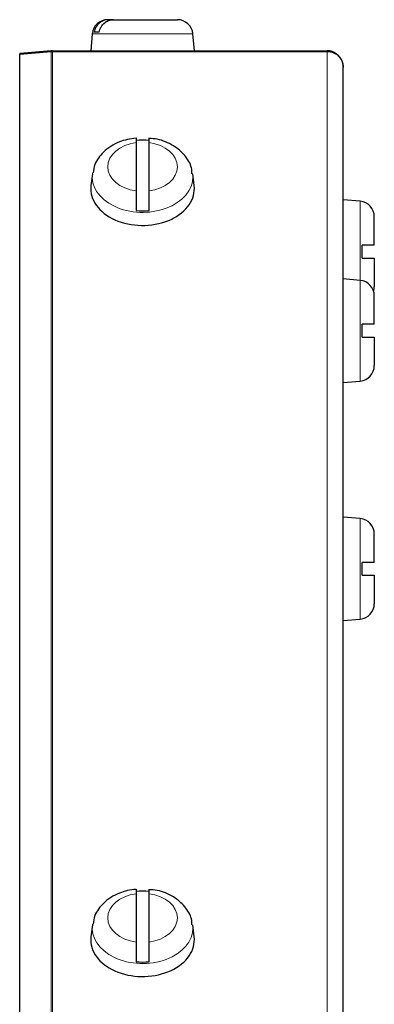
# Model space of a CAD drawing. Header units: inches. Extents: x 0 to 29700, y -16 to 21000.
# Tile 161 of 235: x 8496 to 8551, y 15717 to 15869. Entities that reach past the tile are written whole.
import ezdxf

# ---------------------------------------------------------------- set-up
doc = ezdxf.new("R2010")
doc.units = ezdxf.units.IN
doc.layers.add('1', color=7, linetype='Continuous', true_color=0xffffff)

msp = doc.modelspace()

# ---------------------------------------------------------------- linework, layer by layer
at = {"layer": '1', "color": 2, "linetype": 'Continuous', "lineweight": 25}
for p, q in [((8510.263, 15868.907), (8509.499, 15868.907)), ((8510.263, 15868.907), (8509.499, 15868.907)), ((8510.262, 15868.907), (8520.148, 15868.907)), ((8510.262, 15868.907), (8520.148, 15868.907)), ((8508.066, 15867.007), (8507.303, 15867.007)), ((8508.066, 15867.007), (8507.303, 15867.007)), ((8506.995, 15866.716), (8506.767, 15864.107)), ((8506.995, 15866.716), (8506.767, 15864.107)), ((8522.767, 15864.107), (8522.539, 15866.716)), ((8522.767, 15864.107), (8522.539, 15866.716)), ((8500.658, 15864.098), (8495.786, 15863.671)), ((8495.786, 15863.584), (8500.658, 15864.01)), ((8500.876, 15864.107), (8543.267, 15864.107)), ((8500.876, 15864.02), (8543.267, 15864.02)), ((8495.786, 15863.671), (8495.794, 15863.585)), ((8495.786, 15473.516), (8495.786, 15863.584)), ((8545.767, 15861.519), (8545.767, 15861.607)), ((8545.767, 15472.661), (8545.767, 15861.52)), ((8513.767, 15849.939), (8513.767, 15842.462)), ((8515.767, 15842.462), (8515.767, 15849.939)), ((8507.025, 15845.132), (8506.798, 15843.301)), ((8522.736, 15843.301), (8522.509, 15845.132)), ((8506.798, 15843.301), (8506.767, 15842.806)), ((8548.376, 15840.879), (8545.767, 15841.107)), ((8550.567, 15834.107), (8550.567, 15838.488)), ((8548.667, 15832.107), (8548.667, 15834.107)), ((8550.567, 15832.107), (8550.567, 15827.726)), ((8548.376, 15828.658), (8545.767, 15828.886)), ((8550.567, 15821.886), (8550.567, 15826.267)), ((8548.667, 15819.886), (8548.667, 15821.886)), ((8550.567, 15819.886), (8550.567, 15815.505)), ((8545.767, 15812.886), (8548.376, 15813.114)), ((8548.376, 15791.898), (8545.767, 15792.126)), ((8550.567, 15785.126), (8550.567, 15789.507)), ((8548.667, 15783.126), (8548.667, 15785.126)), ((8550.567, 15783.126), (8550.567, 15778.745)), ((8545.767, 15776.126), (8548.376, 15776.354)), ((8513.767, 15733.974), (8513.767, 15726.497)), ((8515.767, 15726.497), (8515.767, 15733.974)), ((8507.025, 15729.167), (8506.798, 15727.336)), ((8522.736, 15727.336), (8522.509, 15729.167)), ((8506.798, 15727.336), (8506.767, 15726.841))]:
    msp.add_line(p, q, dxfattribs=at)
at = {"layer": '1', "color": 110, "linetype": 'Continuous', "lineweight": 13}
for p, q in [((8506.995, 15866.716), (8507.584, 15866.716)), ((8506.995, 15866.716), (8507.584, 15866.716)), ((8507.584, 15866.716), (8522.539, 15866.716)), ((8507.584, 15866.716), (8522.539, 15866.716)), ((8500.658, 15473.693), (8500.658, 15864.01)), ((8500.876, 15473.697), (8500.876, 15864.02)), ((8543.267, 15473.697), (8543.267, 15864.02)), ((8522.539, 15844.651), (8522.507, 15845.148)), ((8548.376, 15840.879), (8548.376, 15833.107)), ((8548.376, 15833.107), (8548.376, 15828.658)), ((8548.376, 15828.658), (8548.376, 15820.886)), ((8548.376, 15820.886), (8548.376, 15813.114)), ((8548.376, 15791.898), (8548.376, 15784.126)), ((8548.376, 15784.126), (8548.376, 15776.354)), ((8522.539, 15728.686), (8522.507, 15729.182))]:
    msp.add_line(p, q, dxfattribs=at)
at = {"layer": '1', "color": 2, "linetype": 'Continuous', "lineweight": 25}
for centre, start, end in [((8509.386, 15866.507), 90, 175), ((8509.386, 15866.507), 90, 175), ((8520.148, 15866.507), 5, 90), ((8520.148, 15866.507), 5, 90), ((8548.167, 15838.488), 0, 85), ((8548.167, 15826.267), 0, 85), ((8548.167, 15827.726), 342.30008, 0), ((8548.167, 15815.505), 275, 0), ((8548.167, 15789.507), 0, 85), ((8548.167, 15778.745), 275, 0)]:
    msp.add_arc(centre, 2.4, start, end, dxfattribs=at)
for centre, major_axis, start_param, end_param in [((8514.767, 15844.857), (7.728, 0), 1.4410362, 1.7005564), ((8514.767, 15842.806), (-8, 0), 0, 3.2291645), ((8514.767, 15844.857), (7.728, 0), 4.5826289, 4.8421491), ((8514.767, 15728.892), (7.728, 0), 1.4410362, 1.7005564), ((8514.767, 15726.841), (-8, 0), 0, 3.2291645), ((8514.767, 15728.892), (7.728, 0), 4.5826289, 4.8421491)]:
    msp.add_ellipse(centre, major_axis=major_axis, ratio=0.7071068, start_param=start_param, end_param=end_param, dxfattribs=at)
at = {"layer": '1', "color": 110, "linetype": 'Continuous', "lineweight": 13}
for centre, major_axis, start_param, end_param in [((8514.767, 15846.201), (-5.381, 0), 4.8993196, 7.667051), ((8514.767, 15846.201), (-5.381, 0), 1.757727, 4.5254583), ((8514.767, 15844.651), (7.772, 0), 3.0341895, 6.2831853), ((8514.767, 15730.235), (-5.381, 0), 4.8993196, 7.667051), ((8514.767, 15730.235), (-5.381, 0), 1.757727, 4.5254583), ((8514.767, 15728.686), (7.772, 0), 3.0341895, 6.2831853)]:
    msp.add_ellipse(centre, major_axis=major_axis, ratio=0.7071068, start_param=start_param, end_param=end_param, dxfattribs=at)
at = {"layer": '1', "color": 2, "linetype": 'Continuous', "lineweight": 25}
for points, knots in [([(8509.499, 15868.907), (8509.371, 15868.907), (8509.245, 15868.896), (8508.996, 15868.851), (8508.873, 15868.817), (8508.692, 15868.749), (8508.633, 15868.724), (8508.517, 15868.668), (8508.461, 15868.638), (8508.295, 15868.539), (8508.19, 15868.464), (8508.065, 15868.356), (8508.04, 15868.334), (8507.992, 15868.289), (8507.921, 15868.22), (8507.856, 15868.146), (8507.73, 15867.993), (8507.654, 15867.884), (8507.569, 15867.737), (8507.553, 15867.707), (8507.522, 15867.647), (8507.507, 15867.617), (8507.464, 15867.525), (8507.438, 15867.463), (8507.367, 15867.273), (8507.33, 15867.143), (8507.303, 15867.007)], [0, 0, 0, 0, 0.125, 0.125, 0.25, 0.25, 0.3125, 0.3125, 0.375, 0.375, 0.5, 0.5, 0.53125, 0.53125, 0.5625, 0.625, 0.625, 0.75, 0.75, 0.78125, 0.78125, 0.8125, 0.8125, 0.875, 0.875, 1, 1, 1, 1]), ([(8509.499, 15868.907), (8509.371, 15868.907), (8509.245, 15868.896), (8508.996, 15868.851), (8508.873, 15868.817), (8508.692, 15868.749), (8508.633, 15868.724), (8508.517, 15868.668), (8508.461, 15868.638), (8508.295, 15868.539), (8508.19, 15868.464), (8508.065, 15868.356), (8508.04, 15868.334), (8507.992, 15868.289), (8507.921, 15868.22), (8507.856, 15868.146), (8507.73, 15867.993), (8507.654, 15867.884), (8507.569, 15867.737), (8507.553, 15867.707), (8507.522, 15867.647), (8507.507, 15867.617), (8507.464, 15867.525), (8507.438, 15867.463), (8507.367, 15867.273), (8507.33, 15867.143), (8507.303, 15867.007)], [0, 0, 0, 0, 0.125, 0.125, 0.25, 0.25, 0.3125, 0.3125, 0.375, 0.375, 0.5, 0.5, 0.53125, 0.53125, 0.5625, 0.625, 0.625, 0.75, 0.75, 0.78125, 0.78125, 0.8125, 0.8125, 0.875, 0.875, 1, 1, 1, 1]), ([(8508.066, 15867.007), (8508.093, 15867.143), (8508.131, 15867.273), (8508.202, 15867.463), (8508.228, 15867.525), (8508.271, 15867.617), (8508.286, 15867.647), (8508.317, 15867.707), (8508.333, 15867.737), (8508.418, 15867.884), (8508.493, 15867.993), (8508.619, 15868.146), (8508.663, 15868.195), (8508.732, 15868.266), (8508.756, 15868.289), (8508.804, 15868.334), (8508.829, 15868.356), (8508.954, 15868.464), (8509.059, 15868.539), (8509.225, 15868.638), (8509.281, 15868.668), (8509.368, 15868.71), (8509.398, 15868.723), (8509.457, 15868.749), (8509.487, 15868.761), (8509.638, 15868.817), (8509.76, 15868.851), (8510.009, 15868.896), (8510.135, 15868.907), (8510.262, 15868.907)], [0, 0, 0, 0, 0.125, 0.125, 0.1875, 0.1875, 0.21875, 0.21875, 0.25, 0.25, 0.375, 0.375, 0.4375, 0.4375, 0.46875, 0.46875, 0.5, 0.5, 0.625, 0.625, 0.6875, 0.6875, 0.71875, 0.71875, 0.75, 0.75, 0.875, 0.875, 1, 1, 1, 1]), ([(8508.066, 15867.007), (8508.093, 15867.143), (8508.131, 15867.273), (8508.202, 15867.463), (8508.228, 15867.525), (8508.271, 15867.617), (8508.286, 15867.647), (8508.317, 15867.707), (8508.333, 15867.737), (8508.418, 15867.884), (8508.493, 15867.993), (8508.619, 15868.146), (8508.663, 15868.195), (8508.732, 15868.266), (8508.756, 15868.289), (8508.804, 15868.334), (8508.829, 15868.356), (8508.954, 15868.464), (8509.059, 15868.539), (8509.225, 15868.638), (8509.281, 15868.668), (8509.368, 15868.71), (8509.398, 15868.723), (8509.457, 15868.749), (8509.487, 15868.761), (8509.638, 15868.817), (8509.76, 15868.851), (8510.009, 15868.896), (8510.135, 15868.907), (8510.262, 15868.907)], [0, 0, 0, 0, 0.125, 0.125, 0.1875, 0.1875, 0.21875, 0.21875, 0.25, 0.25, 0.375, 0.375, 0.4375, 0.4375, 0.46875, 0.46875, 0.5, 0.5, 0.625, 0.625, 0.6875, 0.6875, 0.71875, 0.71875, 0.75, 0.75, 0.875, 0.875, 1, 1, 1, 1]), ([(8513.772, 15850.612), (8512.839, 15850.538), (8510.988, 15850.124), (8508.728, 15848.67), (8507.399, 15846.876), (8507.169, 15845.703), (8507.141, 15845.242)], [0, 0, 0, 0, 0.2717996, 0.5877572, 0.846781, 1, 1, 1, 1]), ([(8513.767, 15850.658), (8513.767, 15850.658), (8513.767, 15850.658), (8513.767, 15850.656), (8513.767, 15850.655), (8513.767, 15850.65), (8513.767, 15850.647), (8513.767, 15850.627), (8513.767, 15850.6), (8513.767, 15850.543), (8513.767, 15850.521), (8513.767, 15850.484), (8513.767, 15850.471), (8513.767, 15850.443), (8513.767, 15850.429), (8513.767, 15850.353), (8513.767, 15850.284), (8513.767, 15850.125), (8513.767, 15850.037), (8513.767, 15849.939)], [0, 0, 0, 0, 0.0182978, 0.0182978, 0.0728368, 0.0728368, 0.1273759, 0.1273759, 0.3455319, 0.3455319, 0.4546099, 0.4546099, 0.5091489, 0.5091489, 0.5636879, 0.5636879, 0.781844, 0.781844, 1, 1, 1, 1]), ([(8522.385, 15845.134), (8522.397, 15845.445), (8522.331, 15846.452), (8521.344, 15848.037), (8519.547, 15849.568), (8517.538, 15850.454), (8516.197, 15850.553), (8515.76, 15850.55)], [0, 0, 0, 0, 0.102701, 0.3432843, 0.5946907, 0.8723205, 1, 1, 1, 1]), ([(8515.767, 15849.939), (8515.767, 15850.037), (8515.767, 15850.125), (8515.767, 15850.284), (8515.767, 15850.354), (8515.767, 15850.444), (8515.767, 15850.472), (8515.767, 15850.521), (8515.767, 15850.543), (8515.767, 15850.6), (8515.767, 15850.627), (8515.767, 15850.647), (8515.767, 15850.65), (8515.767, 15850.654), (8515.767, 15850.656), (8515.767, 15850.657)], [0, 0, 0, 0, 0.2234762, 0.2234762, 0.4469523, 0.4469523, 0.5586904, 0.5586904, 0.6704285, 0.6704285, 0.8939047, 0.8939047, 0.9497737, 0.9497737, 1, 1, 1, 1]), ([(8513.767, 15842.462), (8513.767, 15842.364), (8513.767, 15842.26), (8513.767, 15842.037), (8513.767, 15841.92), (8513.767, 15841.733), (8513.767, 15841.67), (8513.767, 15841.542), (8513.767, 15841.477), (8513.767, 15841.281), (8513.767, 15841.147), (8513.767, 15840.975), (8513.767, 15840.94), (8513.767, 15840.872), (8513.767, 15840.838), (8513.767, 15840.735), (8513.767, 15840.667), (8513.767, 15840.462), (8513.767, 15840.327), (8513.767, 15840.158), (8513.767, 15840.125), (8513.767, 15840.059), (8513.767, 15840.026), (8513.767, 15839.928), (8513.767, 15839.864), (8513.767, 15839.676), (8513.767, 15839.555), (8513.767, 15839.438)], [0, 0, 0, 0, 0.125, 0.125, 0.25, 0.25, 0.3125, 0.3125, 0.375, 0.375, 0.5, 0.5, 0.53125, 0.53125, 0.5625, 0.5625, 0.625, 0.625, 0.75, 0.75, 0.78125, 0.78125, 0.8125, 0.8125, 0.875, 0.875, 1, 1, 1, 1]), ([(8515.767, 15839.438), (8515.767, 15839.555), (8515.767, 15839.676), (8515.767, 15839.864), (8515.767, 15839.928), (8515.767, 15840.026), (8515.767, 15840.059), (8515.767, 15840.125), (8515.767, 15840.159), (8515.767, 15840.327), (8515.767, 15840.462), (8515.767, 15840.667), (8515.767, 15840.735), (8515.767, 15840.838), (8515.767, 15840.872), (8515.767, 15840.941), (8515.767, 15840.976), (8515.767, 15841.147), (8515.767, 15841.281), (8515.767, 15841.478), (8515.767, 15841.543), (8515.767, 15841.639), (8515.767, 15841.67), (8515.767, 15841.734), (8515.767, 15841.765), (8515.767, 15841.92), (8515.767, 15842.038), (8515.767, 15842.26), (8515.767, 15842.364), (8515.767, 15842.462)], [0, 0, 0, 0, 0.125, 0.125, 0.1875, 0.1875, 0.21875, 0.21875, 0.25, 0.25, 0.375, 0.375, 0.4375, 0.4375, 0.46875, 0.46875, 0.5, 0.5, 0.625, 0.625, 0.6875, 0.6875, 0.71875, 0.71875, 0.75, 0.75, 0.875, 0.875, 1, 1, 1, 1]), ([(8550.567, 15834.107), (8550.565, 15834.107), (8550.554, 15834.107), (8550.511, 15834.107), (8550.477, 15834.107), (8550.409, 15834.107), (8550.384, 15834.107), (8550.328, 15834.107), (8550.298, 15834.107), (8550.199, 15834.107), (8550.123, 15834.107), (8550.016, 15834.107), (8549.994, 15834.107), (8549.949, 15834.107), (8549.879, 15834.107), (8549.806, 15834.107), (8549.653, 15834.107), (8549.544, 15834.107), (8549.397, 15834.107), (8549.367, 15834.107), (8549.307, 15834.107), (8549.277, 15834.107), (8549.185, 15834.107), (8549.123, 15834.107), (8548.933, 15834.107), (8548.802, 15834.107), (8548.667, 15834.107)], [0, 0, 0, 0, 0.1175171, 0.1175171, 0.2435861, 0.2435861, 0.3066206, 0.3066206, 0.3696551, 0.3696551, 0.4957241, 0.4957241, 0.5272413, 0.5272413, 0.5587586, 0.6217931, 0.6217931, 0.747862, 0.747862, 0.7793793, 0.7793793, 0.8108965, 0.8108965, 0.873931, 0.873931, 1, 1, 1, 1]), ([(8548.667, 15832.107), (8548.802, 15832.107), (8548.933, 15832.107), (8549.123, 15832.107), (8549.185, 15832.107), (8549.277, 15832.107), (8549.307, 15832.107), (8549.367, 15832.107), (8549.397, 15832.107), (8549.544, 15832.107), (8549.653, 15832.107), (8549.806, 15832.107), (8549.855, 15832.107), (8549.926, 15832.107), (8549.949, 15832.107), (8549.994, 15832.107), (8550.016, 15832.107), (8550.124, 15832.107), (8550.199, 15832.107), (8550.298, 15832.107), (8550.328, 15832.107), (8550.37, 15832.107), (8550.383, 15832.107), (8550.409, 15832.107), (8550.421, 15832.107), (8550.477, 15832.107), (8550.511, 15832.107), (8550.555, 15832.107), (8550.567, 15832.107), (8550.567, 15832.107)], [0, 0, 0, 0, 0.1254834, 0.1254834, 0.1882251, 0.1882251, 0.2195959, 0.2195959, 0.2509668, 0.2509668, 0.3764502, 0.3764502, 0.4391919, 0.4391919, 0.4705627, 0.4705627, 0.5019335, 0.5019335, 0.6274169, 0.6274169, 0.6901586, 0.6901586, 0.7215295, 0.7215295, 0.7529003, 0.7529003, 0.8783837, 0.8783837, 1, 1, 1, 1]), ([(8550.567, 15821.886), (8550.565, 15821.886), (8550.554, 15821.886), (8550.511, 15821.886), (8550.477, 15821.886), (8550.409, 15821.886), (8550.384, 15821.886), (8550.328, 15821.886), (8550.298, 15821.886), (8550.199, 15821.886), (8550.123, 15821.886), (8550.016, 15821.886), (8549.994, 15821.886), (8549.949, 15821.886), (8549.879, 15821.886), (8549.806, 15821.886), (8549.653, 15821.886), (8549.544, 15821.886), (8549.397, 15821.886), (8549.367, 15821.886), (8549.307, 15821.886), (8549.277, 15821.886), (8549.185, 15821.886), (8549.123, 15821.886), (8548.933, 15821.886), (8548.802, 15821.886), (8548.667, 15821.886)], [0, 0, 0, 0, 0.1175171, 0.1175171, 0.2435861, 0.2435861, 0.3066206, 0.3066206, 0.3696551, 0.3696551, 0.4957241, 0.4957241, 0.5272413, 0.5272413, 0.5587586, 0.6217931, 0.6217931, 0.747862, 0.747862, 0.7793793, 0.7793793, 0.8108965, 0.8108965, 0.873931, 0.873931, 1, 1, 1, 1]), ([(8548.667, 15819.886), (8548.802, 15819.886), (8548.933, 15819.886), (8549.123, 15819.886), (8549.185, 15819.886), (8549.277, 15819.886), (8549.307, 15819.886), (8549.367, 15819.886), (8549.397, 15819.886), (8549.544, 15819.886), (8549.653, 15819.886), (8549.806, 15819.886), (8549.855, 15819.886), (8549.926, 15819.886), (8549.949, 15819.886), (8549.994, 15819.886), (8550.016, 15819.886), (8550.124, 15819.886), (8550.199, 15819.886), (8550.298, 15819.886), (8550.328, 15819.886), (8550.37, 15819.886), (8550.383, 15819.886), (8550.409, 15819.886), (8550.421, 15819.886), (8550.477, 15819.886), (8550.511, 15819.886), (8550.555, 15819.886), (8550.567, 15819.886), (8550.567, 15819.886)], [0, 0, 0, 0, 0.1254834, 0.1254834, 0.1882251, 0.1882251, 0.2195959, 0.2195959, 0.2509668, 0.2509668, 0.3764502, 0.3764502, 0.4391919, 0.4391919, 0.4705627, 0.4705627, 0.5019335, 0.5019335, 0.6274169, 0.6274169, 0.6901586, 0.6901586, 0.7215295, 0.7215295, 0.7529003, 0.7529003, 0.8783837, 0.8783837, 1, 1, 1, 1]), ([(8550.567, 15785.126), (8550.565, 15785.126), (8550.554, 15785.126), (8550.511, 15785.126), (8550.477, 15785.126), (8550.409, 15785.126), (8550.384, 15785.126), (8550.328, 15785.126), (8550.298, 15785.126), (8550.199, 15785.126), (8550.123, 15785.126), (8550.016, 15785.126), (8549.994, 15785.126), (8549.949, 15785.126), (8549.879, 15785.126), (8549.806, 15785.126), (8549.653, 15785.126), (8549.544, 15785.126), (8549.397, 15785.126), (8549.367, 15785.126), (8549.307, 15785.126), (8549.277, 15785.126), (8549.185, 15785.126), (8549.123, 15785.126), (8548.933, 15785.126), (8548.802, 15785.126), (8548.667, 15785.126)], [0, 0, 0, 0, 0.1175171, 0.1175171, 0.2435861, 0.2435861, 0.3066206, 0.3066206, 0.3696551, 0.3696551, 0.4957241, 0.4957241, 0.5272413, 0.5272413, 0.5587586, 0.6217931, 0.6217931, 0.747862, 0.747862, 0.7793793, 0.7793793, 0.8108965, 0.8108965, 0.873931, 0.873931, 1, 1, 1, 1]), ([(8548.667, 15783.126), (8548.802, 15783.126), (8548.933, 15783.126), (8549.123, 15783.126), (8549.185, 15783.126), (8549.277, 15783.126), (8549.307, 15783.126), (8549.367, 15783.126), (8549.397, 15783.126), (8549.544, 15783.126), (8549.653, 15783.126), (8549.806, 15783.126), (8549.855, 15783.126), (8549.926, 15783.126), (8549.949, 15783.126), (8549.994, 15783.126), (8550.016, 15783.126), (8550.124, 15783.126), (8550.199, 15783.126), (8550.298, 15783.126), (8550.328, 15783.126), (8550.37, 15783.126), (8550.383, 15783.126), (8550.409, 15783.126), (8550.421, 15783.126), (8550.477, 15783.126), (8550.511, 15783.126), (8550.555, 15783.126), (8550.567, 15783.126), (8550.567, 15783.126)], [0, 0, 0, 0, 0.1254834, 0.1254834, 0.1882251, 0.1882251, 0.2195959, 0.2195959, 0.2509668, 0.2509668, 0.3764502, 0.3764502, 0.4391919, 0.4391919, 0.4705627, 0.4705627, 0.5019335, 0.5019335, 0.6274169, 0.6274169, 0.6901586, 0.6901586, 0.7215295, 0.7215295, 0.7529003, 0.7529003, 0.8783837, 0.8783837, 1, 1, 1, 1]), ([(8513.772, 15734.647), (8512.839, 15734.572), (8510.988, 15734.159), (8508.728, 15732.705), (8507.399, 15730.91), (8507.169, 15729.738), (8507.141, 15729.277)], [0, 0, 0, 0, 0.2717996, 0.5877572, 0.846781, 1, 1, 1, 1]), ([(8513.767, 15734.692), (8513.767, 15734.692), (8513.767, 15734.692), (8513.767, 15734.691), (8513.767, 15734.689), (8513.767, 15734.684), (8513.767, 15734.681), (8513.767, 15734.662), (8513.767, 15734.634), (8513.767, 15734.577), (8513.767, 15734.555), (8513.767, 15734.518), (8513.767, 15734.505), (8513.767, 15734.478), (8513.767, 15734.463), (8513.767, 15734.388), (8513.767, 15734.318), (8513.767, 15734.16), (8513.767, 15734.071), (8513.767, 15733.974)], [0, 0, 0, 0, 0.0182978, 0.0182978, 0.0728368, 0.0728368, 0.1273759, 0.1273759, 0.3455319, 0.3455319, 0.4546099, 0.4546099, 0.5091489, 0.5091489, 0.5636879, 0.5636879, 0.781844, 0.781844, 1, 1, 1, 1]), ([(8522.385, 15729.168), (8522.397, 15729.48), (8522.331, 15730.486), (8521.344, 15732.071), (8519.547, 15733.603), (8517.538, 15734.488), (8516.197, 15734.588), (8515.76, 15734.584)], [0, 0, 0, 0, 0.102701, 0.3432843, 0.5946907, 0.8723205, 1, 1, 1, 1]), ([(8515.767, 15733.974), (8515.767, 15734.071), (8515.767, 15734.16), (8515.767, 15734.318), (8515.767, 15734.388), (8515.767, 15734.479), (8515.767, 15734.506), (8515.767, 15734.555), (8515.767, 15734.577), (8515.767, 15734.634), (8515.767, 15734.662), (8515.767, 15734.681), (8515.767, 15734.684), (8515.767, 15734.689), (8515.767, 15734.69), (8515.767, 15734.691)], [0, 0, 0, 0, 0.2234762, 0.2234762, 0.4469523, 0.4469523, 0.5586904, 0.5586904, 0.6704285, 0.6704285, 0.8939047, 0.8939047, 0.9497737, 0.9497737, 1, 1, 1, 1]), ([(8513.767, 15726.497), (8513.767, 15726.399), (8513.767, 15726.294), (8513.767, 15726.072), (8513.767, 15725.954), (8513.767, 15725.767), (8513.767, 15725.704), (8513.767, 15725.576), (8513.767, 15725.512), (8513.767, 15725.315), (8513.767, 15725.181), (8513.767, 15725.009), (8513.767, 15724.975), (8513.767, 15724.906), (8513.767, 15724.872), (8513.767, 15724.769), (8513.767, 15724.701), (8513.767, 15724.497), (8513.767, 15724.361), (8513.767, 15724.193), (8513.767, 15724.159), (8513.767, 15724.093), (8513.767, 15724.06), (8513.767, 15723.963), (8513.767, 15723.899), (8513.767, 15723.71), (8513.767, 15723.589), (8513.767, 15723.473)], [0, 0, 0, 0, 0.125, 0.125, 0.25, 0.25, 0.3125, 0.3125, 0.375, 0.375, 0.5, 0.5, 0.53125, 0.53125, 0.5625, 0.5625, 0.625, 0.625, 0.75, 0.75, 0.78125, 0.78125, 0.8125, 0.8125, 0.875, 0.875, 1, 1, 1, 1]), ([(8515.767, 15723.473), (8515.767, 15723.589), (8515.767, 15723.71), (8515.767, 15723.899), (8515.767, 15723.963), (8515.767, 15724.06), (8515.767, 15724.093), (8515.767, 15724.16), (8515.767, 15724.193), (8515.767, 15724.361), (8515.767, 15724.497), (8515.767, 15724.701), (8515.767, 15724.77), (8515.767, 15724.872), (8515.767, 15724.907), (8515.767, 15724.975), (8515.767, 15725.01), (8515.767, 15725.182), (8515.767, 15725.316), (8515.767, 15725.512), (8515.767, 15725.577), (8515.767, 15725.673), (8515.767, 15725.705), (8515.767, 15725.768), (8515.767, 15725.8), (8515.767, 15725.955), (8515.767, 15726.072), (8515.767, 15726.294), (8515.767, 15726.399), (8515.767, 15726.497)], [0, 0, 0, 0, 0.125, 0.125, 0.1875, 0.1875, 0.21875, 0.21875, 0.25, 0.25, 0.375, 0.375, 0.4375, 0.4375, 0.46875, 0.46875, 0.5, 0.5, 0.625, 0.625, 0.6875, 0.6875, 0.71875, 0.71875, 0.75, 0.75, 0.875, 0.875, 1, 1, 1, 1])]:
    msp.add_open_spline(points, degree=3, knots=knots, dxfattribs=at)
for points, weights in [([(8500.876, 15864.107), (8500.804, 15864.107), (8500.731, 15864.104), (8500.658, 15864.098)], [1, 0.999365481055, 0.999365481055, 1]), ([(8500.658, 15864.01), (8500.731, 15864.017), (8500.804, 15864.02), (8500.876, 15864.02)], [1, 0.999365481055, 0.999365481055, 1]), ([(8545.767, 15861.607), (8545.767, 15863.072), (8544.732, 15864.107), (8543.267, 15864.107)], [1, 0.804737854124, 0.804737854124, 1]), ([(8543.267, 15864.02), (8544.732, 15864.02), (8545.767, 15862.984), (8545.767, 15861.52)], [1, 0.804737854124, 0.804737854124, 1])]:
    msp.add_rational_spline(points, weights, degree=3, dxfattribs=at)

doc.saveas('drawing.dxf')
